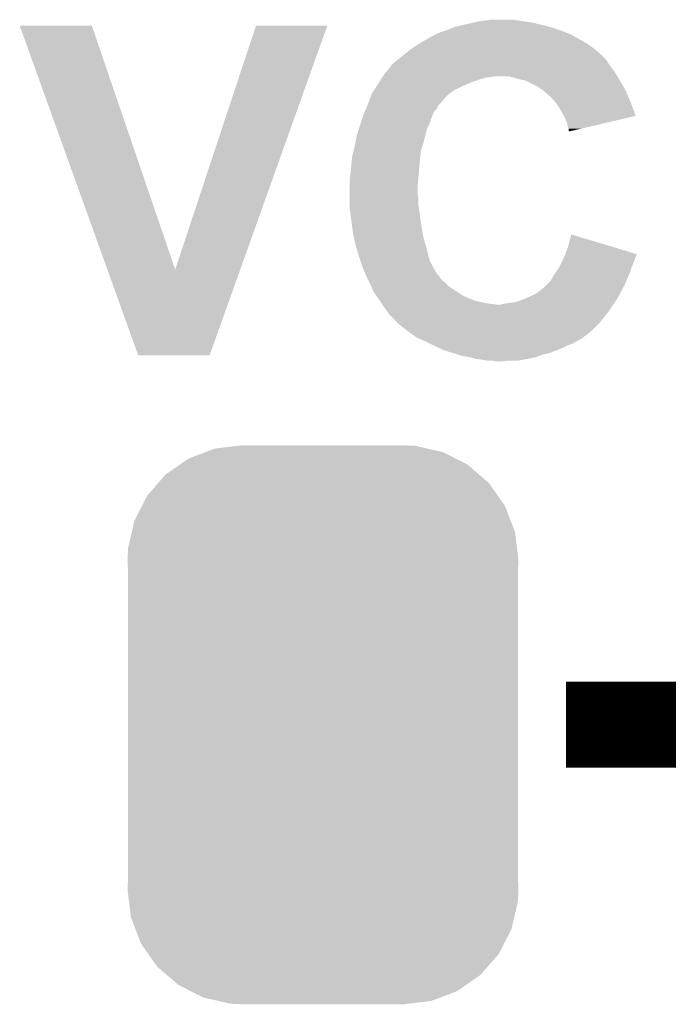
# Model space of a CAD drawing. Extents: x -1.3 to 24.2, y -3.9 to 53.4.
# Tile 6 of 42: x 4.8 to 6.7, y 5.2 to 8.1. Entities that reach past the tile are written whole.
import ezdxf

# ---------------------------------------------------------------- set-up
doc = ezdxf.new("R2010")
doc.units = 0
doc.layers.get('0').update_dxf_attribs({"linetype": 'CONTINUOUS'})
doc.layers.add('LTE_CAT_1_5_CLICK_V101_GTO', color=11, linetype='CONTINUOUS')
doc.layers.add('LTE_CAT_1_5_CLICK_V101_GTS', color=8, linetype='CONTINUOUS')

# ---------------------------------------------------------------- blocks, each defined once
blk = doc.blocks.new('CUSTOM_181')
for points in [[(-0.346778, 0.80667), (-0.319758, 0.816954), (0.353772, 0.80667), (0.308544, 0.816954)], [(-0.319758, 0.816954), (-0.25199, 0.82504), (0.308544, 0.816954), (0.27298, 0.82504)], [(-0.25199, 0.82504), (-0.23749, 0.82677), (0.27298, 0.82504), (0.23749, 0.82677)], [(-0.423346, 0.769256), (-0.397192, 0.787482), (0.427696, 0.769256), (0.391686, 0.787482)], [(-0.397192, 0.787482), (-0.346778, 0.80667), (0.391686, 0.787482), (0.353772, 0.80667)], [(-0.465166, 0.74011), (-0.423346, 0.769256), (0.461368, 0.74011), (0.427696, 0.769256)], [(-0.48704, 0.715032), (-0.465166, 0.74011), (0.49034, 0.715032), (0.461368, 0.74011)], [(-0.519626, 0.67767), (-0.48704, 0.715032), (0.516586, 0.67767), (0.49034, 0.715032)], [(-0.535174, 0.647234), (-0.519626, 0.67767), (0.537964, 0.647234), (0.516586, 0.67767)], [(-0.557316, 0.603886), (-0.535174, 0.647234), (0.55465, 0.603886), (0.537964, 0.647234)], [(-0.565176, 0.569912), (-0.557316, 0.603886), (0.567726, 0.569912), (0.55465, 0.603886)], [(-0.575988, 0.523164), (-0.565176, 0.569912), (0.573482, 0.523164), (0.567726, 0.569912)], [(-0.57785, 0.48768), (-0.575988, 0.523164), (0.57785, 0.48768), (0.573482, 0.523164)], [(-0.57658, 0.458364), (-0.57785, 0.48768), (0.57658, 0.458364), (0.57785, 0.48768)], [(-0.57658, 0.45836), (-0.57658, 0.458364), (0.57658, 0.45836), (0.57658, 0.458364)], [(-0.57658, -0.45836), (-0.57658, 0.45836), (0.57658, -0.45836), (0.57658, 0.45836)], [(-0.57785, -0.48768), (-0.576582, -0.458364), (0.57785, -0.48768), (0.57658, -0.458364)], [(-0.576582, -0.458364), (-0.57658, -0.45836), (0.57658, -0.458364), (0.57658, -0.45836)], [(-0.57348, -0.523164), (-0.57785, -0.48768), (0.575988, -0.523164), (0.57785, -0.48768)], [(-0.567726, -0.569912), (-0.57348, -0.523164), (0.565174, -0.569912), (0.575988, -0.523164)], [(-0.554648, -0.603886), (-0.567726, -0.569912), (0.557316, -0.603886), (0.565174, -0.569912)], [(-0.537964, -0.647234), (-0.554648, -0.603886), (0.535172, -0.647234), (0.557316, -0.603886)], [(-0.516584, -0.67767), (-0.537964, -0.647234), (0.519626, -0.67767), (0.535172, -0.647234)], [(-0.49034, -0.715032), (-0.516584, -0.67767), (0.487038, -0.715032), (0.519626, -0.67767)], [(-0.461366, -0.74011), (-0.49034, -0.715032), (0.465166, -0.74011), (0.487038, -0.715032)], [(-0.427696, -0.769256), (-0.461366, -0.74011), (0.423344, -0.769256), (0.465166, -0.74011)], [(-0.391684, -0.787482), (-0.427696, -0.769256), (0.397192, -0.787482), (0.423344, -0.769256)], [(-0.353772, -0.80667), (-0.391684, -0.787482), (0.346776, -0.80667), (0.397192, -0.787482)], [(-0.308542, -0.816954), (-0.353772, -0.80667), (0.319758, -0.816954), (0.346776, -0.80667)], [(-0.27298, -0.82504), (-0.308542, -0.816954), (0.251988, -0.82504), (0.319758, -0.816954)], [(-0.23749, -0.82677), (-0.27298, -0.82504), (0.23749, -0.82677), (0.251988, -0.82504)]]:
    blk.add_solid(points)

msp = doc.modelspace()

# ---------------------------------------------------------------- linework, layer by layer
at = {"layer": 'LTE_CAT_1_5_CLICK_V101_GTO', "const_width": 0.254}
msp.add_lwpolyline([(6.41604, 6.0452), (6.97484, 6.0452)], dxfattribs=at)
at = {"layer": 'LTE_CAT_1_5_CLICK_V101_GTO'}
for points in [[(6.145952, 8.12292), (6.15696, 8.12546), (6.3119, 8.12292), (6.29158, 8.12546)], [(6.15696, 8.12546), (6.17474, 8.128), (6.29158, 8.12546), (6.27634, 8.128)], [(6.17474, 8.128), (6.192522, 8.13054), (6.27634, 8.128), (6.258558, 8.13054)], [(4.800634, 8.112744), (4.800628, 8.112758), (5.013964, 8.112744), (4.800628, 8.112758)], [(5.059826, 7.391462), (4.800634, 8.112744), (5.26036, 7.391462), (5.013964, 8.112744)], [(5.26036, 7.391462), (5.499106, 8.112732), (5.45257, 7.391462), (5.70991, 8.112732)], [(5.499106, 8.112732), (5.499116, 8.11276), (5.70991, 8.112732), (5.499116, 8.11276)], [(6.035042, 8.0899), (6.055996, 8.09752), (6.422392, 8.0899), (6.40334, 8.09752)], [(6.055996, 8.09752), (6.076952, 8.10514), (6.40334, 8.09752), (6.38048, 8.10514)], [(6.076952, 8.10514), (6.090922, 8.11022), (6.38048, 8.10514), (6.363546, 8.11022)], [(6.090922, 8.11022), (6.101928, 8.11276), (6.363546, 8.11022), (6.355078, 8.11276)], [(6.101928, 8.11276), (6.12394, 8.11784), (6.355078, 8.11276), (6.33222, 8.11784)], [(6.12394, 8.11784), (6.145952, 8.12292), (6.33222, 8.11784), (6.3119, 8.12292)], [(5.98932, 8.064498), (6.03047, 8.08736), (6.469894, 8.064498), (6.428742, 8.08736)], [(6.03047, 8.08736), (6.035042, 8.0899), (6.428742, 8.08736), (6.422392, 8.0899)], [(5.93598, 8.0264), (5.95122, 8.0391), (6.520186, 8.0264), (6.50567, 8.0391)], [(5.95122, 8.0391), (5.958332, 8.04418), (6.50567, 8.0391), (6.499862, 8.04418)], [(5.958332, 8.04418), (5.969, 8.0518), (6.499862, 8.04418), (6.488978, 8.0518)], [(5.969, 8.0518), (5.985258, 8.06196), (6.488978, 8.0518), (6.474462, 8.06196)], [(5.985258, 8.06196), (5.98932, 8.064498), (6.474462, 8.06196), (6.469894, 8.064498)], [(5.9055, 8.001002), (5.913122, 8.00862), (6.541346, 8.001002), (6.536268, 8.00862)], [(5.913122, 8.00862), (5.919894, 8.0137), (6.536268, 8.00862), (6.53288, 8.0137)], [(5.919894, 8.0137), (5.92328, 8.01624), (6.53288, 8.0137), (6.53034, 8.01624)], [(5.92328, 8.01624), (5.932796, 8.023854), (6.53034, 8.01624), (6.522726, 8.023854)], [(5.932796, 8.023854), (5.935952, 8.026378), (6.522726, 8.023854), (6.52272, 8.026378)], [(5.935952, 8.026378), (5.93598, 8.0264), (6.52272, 8.026378), (6.520186, 8.0264)], [(5.885868, 7.978138), (5.90042, 7.995926), (6.558282, 7.978138), (6.544942, 7.995926)], [(5.90042, 7.995926), (5.900432, 7.99846), (6.544942, 7.995926), (6.54304, 7.99846)], [(5.900432, 7.99846), (5.900434, 7.998466), (6.54304, 7.99846), (6.543036, 7.998466)], [(5.900434, 7.998466), (5.9055, 8.001002), (6.543036, 7.998466), (6.541346, 8.001002)], [(5.861396, 7.94258), (5.867862, 7.952742), (6.129022, 7.94258), (6.15696, 7.952742)], [(5.867862, 7.952742), (5.87271, 7.96036), (6.15696, 7.952742), (6.182356, 7.96036)], [(5.87271, 7.96036), (5.874326, 7.9629), (6.192518, 7.96036), (6.202678, 7.9629)], [(5.874326, 7.9629), (5.87756, 7.96798), (6.567426, 7.9629), (6.564378, 7.96798)], [(5.87756, 7.96798), (5.885868, 7.978138), (6.564378, 7.96798), (6.558282, 7.978138)], [(6.273802, 7.95528), (6.248398, 7.9629), (6.571998, 7.95528), (6.567426, 7.9629)], [(6.285236, 7.95274), (6.273802, 7.95528), (6.57352, 7.95274), (6.571998, 7.95528)], [(6.296658, 7.950202), (6.285236, 7.95274), (6.575002, 7.950202), (6.57352, 7.95274)], [(6.332218, 7.93242), (6.296658, 7.950202), (6.585374, 7.93242), (6.575002, 7.950202)], [(5.842002, 7.9121), (5.848464, 7.922258), (6.0706, 7.9121), (6.085838, 7.922258)], [(5.848464, 7.922258), (5.853314, 7.92988), (6.085838, 7.922258), (6.10108, 7.92988)], [(5.853314, 7.92988), (5.861396, 7.94258), (6.10108, 7.92988), (6.129022, 7.94258)], [(6.34238, 7.9248), (6.332218, 7.93242), (6.589818, 7.9248), (6.585374, 7.93242)], [(6.346194, 7.922258), (6.34238, 7.9248), (6.5913, 7.922258), (6.589818, 7.9248)], [(6.35, 7.91972), (6.346194, 7.922258), (6.592388, 7.91972), (6.5913, 7.922258)], [(5.831254, 7.884162), (5.837116, 7.8994), (6.045202, 7.884162), (6.0579, 7.8994)], [(5.837116, 7.8994), (5.842, 7.912098), (6.0579, 7.8994), (6.070598, 7.912098)], [(5.842, 7.912098), (5.842002, 7.9121), (6.070598, 7.912098), (6.0706, 7.9121)], [(6.35254, 7.917178), (6.35, 7.91972), (6.593478, 7.917178), (6.592388, 7.91972)], [(6.37032, 7.901942), (6.35254, 7.917178), (6.600008, 7.901942), (6.593478, 7.917178)], [(6.383658, 7.8867), (6.37032, 7.901942), (6.60654, 7.8867), (6.600008, 7.901942)], [(5.82189, 7.861296), (5.825066, 7.868918), (6.027418, 7.861296), (6.035036, 7.868918)], [(5.825066, 7.868918), (5.82824, 7.876536), (6.035036, 7.868918), (6.03758, 7.876536)], [(5.82824, 7.876536), (5.8293, 7.87908), (6.03758, 7.876536), (6.040122, 7.87908)], [(5.8293, 7.87908), (5.831254, 7.884162), (6.040122, 7.87908), (6.045202, 7.884162)], [(6.3881, 7.881622), (6.383658, 7.8867), (6.608442, 7.881622), (6.60654, 7.8867)], [(6.4008, 7.8613), (6.3881, 7.881622), (6.61605, 7.8613), (6.608442, 7.881622)], [(5.808132, 7.8232), (5.813214, 7.838442), (6.01218, 7.8232), (6.01726, 7.838442)], [(5.813214, 7.838442), (5.8166, 7.848598), (6.01726, 7.838442), (6.021322, 7.848598)], [(5.8166, 7.848598), (5.817658, 7.85114), (6.021322, 7.848598), (6.02234, 7.85114)], [(5.817658, 7.85114), (5.82189, 7.861296), (6.02234, 7.85114), (6.027418, 7.861296)], [(6.409514, 7.846054), (6.4008, 7.8613), (6.621756, 7.846054), (6.61605, 7.8613)], [(6.41096, 7.843522), (6.409514, 7.846054), (6.610922, 7.843522), (6.621756, 7.846054)], [(6.418578, 7.825742), (6.41096, 7.843522), (6.534846, 7.825742), (6.610922, 7.843522)], [(5.79628, 7.785102), (5.803312, 7.807958), (5.998844, 7.785102), (6.004558, 7.807958)], [(5.803312, 7.807958), (5.80644, 7.81812), (6.004558, 7.807958), (6.009638, 7.81812)], [(5.80644, 7.81812), (5.808132, 7.8232), (6.009638, 7.81812), (6.01218, 7.8232)], [(6.42112, 7.813042), (6.418578, 7.825742), (6.480506, 7.813042), (6.534846, 7.825742)], [(6.423658, 7.807964), (6.42112, 7.813042), (6.458778, 7.807964), (6.480506, 7.813042)], [(6.42366, 7.802886), (6.423658, 7.807964), (6.43705, 7.802886), (6.458778, 7.807964)], [(5.793046, 7.767322), (5.79628, 7.785102), (5.9944, 7.767322), (5.998844, 7.785102)], [(6.426192, 7.800348), (6.42366, 7.802886), (6.426192, 7.800348), (6.43705, 7.802886)], [(5.788024, 7.744458), (5.7912, 7.75716), (5.98678, 7.744458), (5.991012, 7.75716)], [(5.7912, 7.75716), (5.793046, 7.767322), (5.991012, 7.75716), (5.9944, 7.767322)], [(5.78104, 7.70128), (5.78358, 7.72668), (5.982462, 7.70128), (5.985002, 7.72668)], [(5.78358, 7.72668), (5.788024, 7.744458), (5.985002, 7.72668), (5.98678, 7.744458)], [(5.7785, 7.67842), (5.780192, 7.69366), (5.98043, 7.67842), (5.9817, 7.69366)], [(5.780192, 7.69366), (5.78104, 7.70128), (5.9817, 7.69366), (5.982462, 7.70128)], [(5.77596, 7.6581), (5.776594, 7.66318), (5.978768, 7.6581), (5.97916, 7.66318)], [(5.776594, 7.66318), (5.7785, 7.67842), (5.97916, 7.66318), (5.98043, 7.67842)], [(5.77596, 7.630162), (5.77596, 7.6581), (5.97662, 7.630162), (5.978768, 7.6581)], [(5.77596, 7.612378), (5.77596, 7.630162), (5.97662, 7.612378), (5.97662, 7.630162)], [(5.77596, 7.602218), (5.77596, 7.612378), (5.97916, 7.602218), (5.97662, 7.612378)], [(5.77596, 7.58444), (5.77596, 7.602218), (5.97916, 7.58444), (5.97916, 7.602218)], [(5.77596, 7.574282), (5.77596, 7.58444), (5.980612, 7.574282), (5.97916, 7.58444)], [(5.779348, 7.54888), (5.77596, 7.574282), (5.98424, 7.54888), (5.980612, 7.574282)], [(5.782058, 7.52856), (5.779348, 7.54888), (5.98678, 7.52856), (5.98424, 7.54888)], [(5.78612, 7.49808), (5.782058, 7.52856), (5.99216, 7.49808), (5.98678, 7.52856)], [(5.788842, 7.48538), (5.78612, 7.49808), (5.9944, 7.48538), (5.99216, 7.49808)], [(5.79374, 7.46252), (5.788842, 7.48538), (6.00075, 7.46252), (5.9944, 7.48538)], [(6.42112, 7.45744), (6.431302, 7.495534), (6.557142, 7.45744), (6.431302, 7.495534)], [(5.800774, 7.43966), (5.79374, 7.46252), (6.0071, 7.43966), (6.00075, 7.46252)], [(6.413298, 7.437104), (6.42112, 7.45744), (6.62432, 7.437104), (6.557142, 7.45744)], [(5.8039, 7.4295), (5.800774, 7.43966), (6.00964, 7.4295), (6.0071, 7.43966)], [(5.807288, 7.419338), (5.8039, 7.4295), (6.01218, 7.419338), (6.00964, 7.4295)], [(6.40842, 7.42442), (6.410372, 7.429498), (6.620086, 7.42442), (6.62178, 7.429498)], [(6.410372, 7.429498), (6.412326, 7.434576), (6.62178, 7.429498), (6.624318, 7.434576)], [(6.412326, 7.434576), (6.413298, 7.437104), (6.624318, 7.434576), (6.62432, 7.437104)], [(5.81406, 7.399022), (5.807288, 7.419338), (6.02234, 7.399022), (6.01218, 7.419338)], [(5.81406, 7.399018), (5.81406, 7.399022), (6.022344, 7.399018), (6.02234, 7.399022)], [(5.821172, 7.381242), (5.81406, 7.399018), (6.0325, 7.381242), (6.022344, 7.399018)], [(6.394026, 7.396482), (6.39572, 7.399022), (6.60908, 7.396482), (6.610096, 7.399022)], [(6.39572, 7.399022), (6.407148, 7.42188), (6.610096, 7.399022), (6.61924, 7.42188)], [(6.407148, 7.42188), (6.40842, 7.42442), (6.61924, 7.42188), (6.620086, 7.42442)], [(5.151116, 7.137416), (5.059826, 7.391462), (5.361928, 7.137416), (5.45257, 7.391462)], [(5.82422, 7.37362), (5.821172, 7.381242), (6.03885, 7.37362), (6.0325, 7.381242)], [(5.828034, 7.365994), (5.82422, 7.37362), (6.0452, 7.365994), (6.03885, 7.37362)], [(6.370322, 7.358382), (6.38048, 7.37616), (6.594202, 7.358382), (6.601822, 7.37616)], [(6.38048, 7.37616), (6.383866, 7.381242), (6.601822, 7.37616), (6.604, 7.381242)], [(6.383866, 7.381242), (6.394026, 7.396482), (6.604, 7.381242), (6.60908, 7.396482)], [(5.8293, 7.36346), (5.828034, 7.365994), (6.045222, 7.36346), (6.0452, 7.365994)], [(5.829308, 7.363446), (5.8293, 7.36346), (6.047746, 7.363446), (6.045222, 7.36346)], [(5.83184, 7.35838), (5.829308, 7.363446), (6.050284, 7.35838), (6.047746, 7.363446)], [(5.834382, 7.353298), (5.83184, 7.35838), (6.057902, 7.353298), (6.050284, 7.35838)], [(5.83692, 7.34822), (5.834382, 7.353298), (6.062982, 7.34822), (6.057902, 7.353298)], [(5.840308, 7.3406), (5.83692, 7.34822), (6.070602, 7.3406), (6.062982, 7.34822)], [(5.845952, 7.3279), (5.840308, 7.3406), (6.09092, 7.3279), (6.070602, 7.3406)], [(6.35, 7.338062), (6.357618, 7.34568), (6.584696, 7.338062), (6.58876, 7.34568)], [(6.357618, 7.34568), (6.370322, 7.358382), (6.58876, 7.34568), (6.594202, 7.358382)], [(5.84708, 7.32536), (5.845952, 7.3279), (6.09473, 7.32536), (6.09092, 7.3279)], [(5.856152, 7.31266), (5.84708, 7.32536), (6.11378, 7.31266), (6.09473, 7.32536)], [(5.85978, 7.30758), (5.856152, 7.31266), (6.125974, 7.30758), (6.11378, 7.31266)], [(6.298564, 7.30758), (6.32714, 7.320282), (6.56844, 7.30758), (6.575214, 7.320282)], [(6.32714, 7.320282), (6.35, 7.338062), (6.575214, 7.320282), (6.584696, 7.338062)], [(5.86486, 7.29996), (5.85978, 7.30758), (6.144262, 7.29996), (6.125974, 7.30758)], [(5.86994, 7.29234), (5.86486, 7.29996), (6.17728, 7.29234), (6.144262, 7.29996)], [(5.871634, 7.2898), (5.86994, 7.29234), (6.19506, 7.2898), (6.17728, 7.29234)], [(5.873328, 7.28726), (5.871634, 7.2898), (6.215382, 7.28726), (6.19506, 7.2898)], [(5.8801, 7.2771), (5.873328, 7.28726), (6.54812, 7.2771), (6.554892, 7.28726)], [(6.215382, 7.28726), (6.223004, 7.287262), (6.554892, 7.28726), (6.554894, 7.287262)], [(6.223004, 7.287262), (6.228082, 7.2898), (6.554894, 7.287262), (6.556586, 7.2898)], [(6.228082, 7.2898), (6.24332, 7.29234), (6.556586, 7.2898), (6.55828, 7.29234)], [(6.24332, 7.29234), (6.263642, 7.29488), (6.55828, 7.29234), (6.559972, 7.29488)], [(6.263642, 7.29488), (6.281422, 7.29996), (6.559972, 7.29488), (6.56336, 7.29996)], [(6.281422, 7.29996), (6.298564, 7.30758), (6.56336, 7.29996), (6.56844, 7.30758)], [(5.885816, 7.26948), (5.8801, 7.2771), (6.54304, 7.26948), (6.54812, 7.2771)], [(5.88772, 7.26694), (5.885816, 7.26948), (6.541008, 7.26694), (6.54304, 7.26948)], [(5.8928, 7.25932), (5.88772, 7.26694), (6.534912, 7.25932), (6.541008, 7.26694)], [(5.92074, 7.23138), (5.8928, 7.25932), (6.51256, 7.23138), (6.534912, 7.25932)], [(5.92328, 7.22884), (5.92074, 7.23138), (6.51002, 7.22884), (6.51256, 7.23138)], [(5.94233, 7.2136), (5.92328, 7.22884), (6.49478, 7.2136), (6.51002, 7.22884)], [(5.94868, 7.20852), (5.94233, 7.2136), (6.488852, 7.20852), (6.49478, 7.2136)], [(5.963192, 7.198362), (5.94868, 7.20852), (6.477, 7.198362), (6.488852, 7.20852)], [(5.966824, 7.19582), (5.963192, 7.198362), (6.474454, 7.19582), (6.477, 7.198362)], [(5.966834, 7.195814), (5.966824, 7.19582), (6.471914, 7.195814), (6.474454, 7.19582)], [(5.974078, 7.190742), (5.966834, 7.195814), (6.466842, 7.190742), (6.471914, 7.195814)], [(5.974084, 7.19074), (5.974078, 7.190742), (6.46684, 7.19074), (6.466842, 7.190742)], [(5.985258, 7.18566), (5.974084, 7.19074), (6.459218, 7.18566), (6.46684, 7.19074)], [(5.996434, 7.18058), (5.985258, 7.18566), (6.449062, 7.18058), (6.459218, 7.18566)], [(6.00202, 7.17804), (5.996434, 7.18058), (6.444828, 7.17804), (6.449062, 7.18058)], [(6.01218, 7.17296), (6.00202, 7.17804), (6.43636, 7.17296), (6.444828, 7.17804)], [(6.02234, 7.16788), (6.01218, 7.17296), (6.42112, 7.16788), (6.43636, 7.17296)], [(6.02742, 7.16534), (6.02234, 7.16788), (6.41604, 7.16534), (6.42112, 7.16788)], [(6.038596, 7.16026), (6.02742, 7.16534), (6.40588, 7.16026), (6.41604, 7.16534)], [(5.361924, 7.1374), (5.151116, 7.137416), (5.361924, 7.1374), (5.361928, 7.137416)], [(6.05536, 7.15264), (6.038596, 7.16026), (6.3881, 7.15264), (6.40588, 7.16026)], [(6.08076, 7.14502), (6.05536, 7.15264), (6.367778, 7.14502), (6.3881, 7.15264)], [(6.096006, 7.13994), (6.08076, 7.14502), (6.347462, 7.13994), (6.367778, 7.14502)], [(6.10362, 7.137402), (6.096006, 7.13994), (6.339846, 7.137402), (6.347462, 7.13994)], [(6.12902, 7.13232), (6.10362, 7.137402), (6.324598, 7.13232), (6.339846, 7.137402)], [(6.14934, 7.12724), (6.12902, 7.13232), (6.30174, 7.12724), (6.324598, 7.13232)], [(6.16966, 7.1247), (6.14934, 7.12724), (6.287768, 7.1247), (6.30174, 7.12724)], [(6.184898, 7.12216), (6.16966, 7.1247), (6.273798, 7.12216), (6.287768, 7.1247)], [(6.207758, 7.119622), (6.200136, 7.12216), (6.217942, 7.119622), (6.24586, 7.12216)], [(6.217922, 7.11962), (6.207758, 7.119622), (6.217922, 7.11962), (6.217942, 7.119622)]]:
    msp.add_solid(points, dxfattribs=at)

# ---------------------------------------------------------------- block references
at = {"layer": 'LTE_CAT_1_5_CLICK_V101_GTS'}
msp.add_blockref('CUSTOM_181', (5.69722, 6.0452), dxfattribs=at)

doc.saveas('drawing.dxf')
